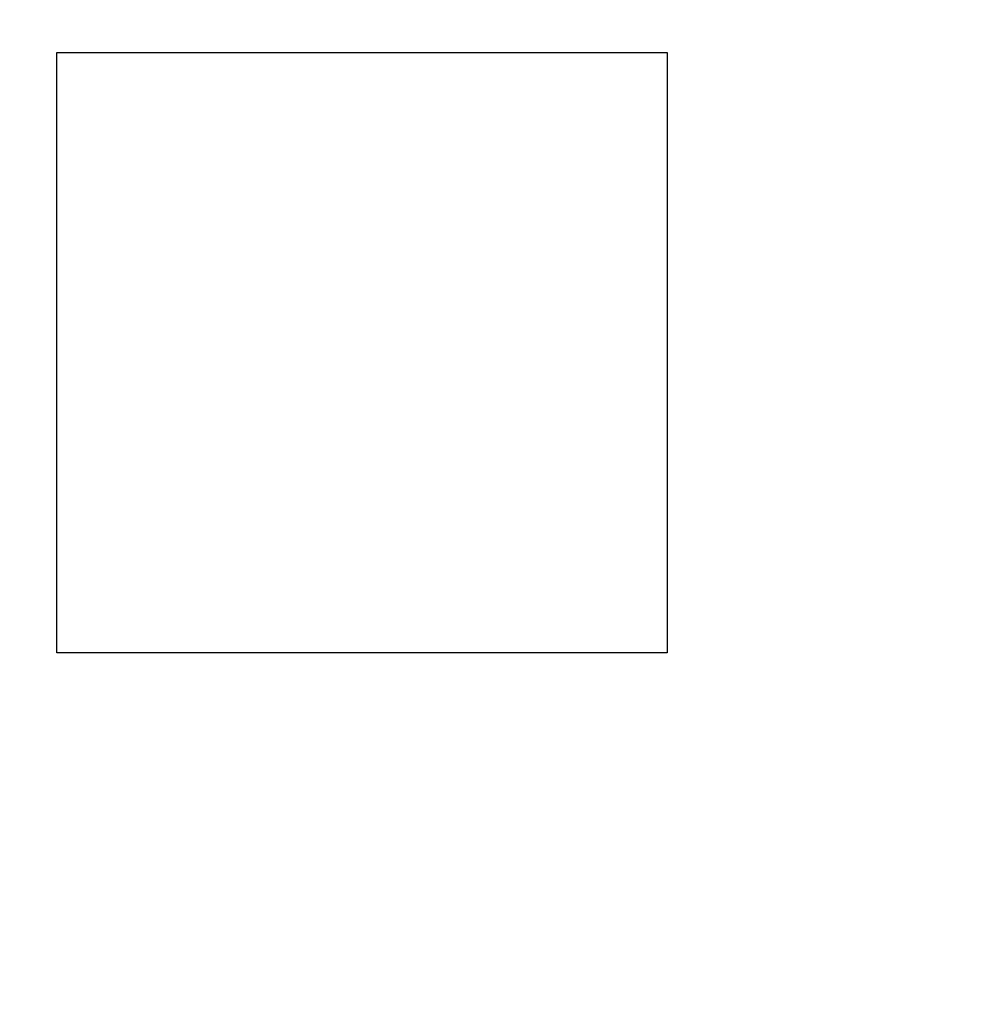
# Model space of a CAD drawing. Header units: millimetres. Extents: x 718 to 1157, y -195 to -52.
# Tile 102 of 156: x 1091 to 1096, y -135 to -130. Entities that reach past the tile are written whole.
import ezdxf

# ---------------------------------------------------------------- set-up
doc = ezdxf.new("R2010")
doc.units = ezdxf.units.MM
doc.header["$LTSCALE"] = 1.21
doc.header["$MEASUREMENT"] = 0
doc.header["$PDMODE"] = 3
doc.header["$PDSIZE"] = 0.3125
doc.layers.get('0').update_dxf_attribs({"linetype": 'CONTINUOUS'})
doc.layers.get('DEFPOINTS').update_dxf_attribs({"linetype": 'CONTINUOUS'})
doc.layers.add('Dim', color=3, linetype='CONTINUOUS', lineweight=25)
doc.styles.get("Standard").update_dxf_attribs({"font": 'txt', "width": 0.8})
doc.dimstyles.get("Standard").update_dxf_attribs({"dimtxt": 0.15625, "dimasz": 0.1875, "dimexe": 0.125, "dimexo": 0.0625, "dimgap": 0.09, "dimtad": 0, "dimtih": 1, "dimtoh": 1, "dimzin": 4, "dimdsep": 46, "dimtxsty": 'Standard', "dimblk": '_FILLED', "dimblk1": '_FILLED', "dimblk2": '_FILLED', "dimcen": 0.09, "dimazin": 1, "dimtp": 0.01, "dimtm": 0.01, "dimtfac": 1, "dimtofl": 0, "dimtmove": 0, "dimatfit": 3, "dimldrblk": '_FILLED', "dimfxl": 1, "dimtolj": 1, "dimtzin": 4, "dimarcsym": 0})

# ---------------------------------------------------------------- blocks, each defined once
blk = doc.blocks.new('_FILLED')
at = {"color": 0, "linetype": 'ByBlock'}
blk.add_solid([(0, 0), (-1, 0.1667), (-1, -0.1667)], dxfattribs=at)
blk = doc.blocks.new('*D41')
at = {"layer": 'DEFPOINTS', "color": 0}
for p in [(1078.3878, -101.7796), (1078.3878, -150.8296), (1143.3384, -150.8296)]:
    blk.add_point(p, dxfattribs=at)
at = {"layer": 'Dim', "color": 0, "lineweight": -2}
for p, q in [((1078.4503, -101.7796), (1143.4634, -101.7796)), ((1143.3384, -104.3196), (1143.3384, -122.3813)), ((1143.3384, -148.2896), (1143.3384, -130.2279)), ((1078.4503, -150.8296), (1143.4634, -150.8296))]:
    blk.add_line(p, q, dxfattribs=at)
at = {"layer": 'Dim', "color": 0, "lineweight": -2, "xscale": 2.54, "yscale": 2.54, "zscale": 2.54}
for p, rotation in [((1143.3384, -101.7796), 90), ((1143.3384, -150.8296), 270)]:
    blk.add_blockref('_FILLED', p, dxfattribs=dict(at, rotation=rotation))
at = {"layer": 'Dim', "color": 0, "insert": (1143.3384, -126.3046), "char_height": 2.5, "attachment_point": 5, "rotation": 90, "line_spacing_factor": 2.5}
blk.add_mtext('\\A1;49.05', dxfattribs=at)

msp = doc.modelspace()

# ---------------------------------------------------------------- linework, layer by layer
at = {"color": 7, "linetype": 'Continuous'}
for p, q in [((1091.2822, -130.0494), (1094.4322, -130.0494)), ((1091.2822, -133.1494), (1091.2822, -130.0494)), ((1094.4322, -130.0494), (1094.4322, -133.1494)), ((1094.4322, -133.1494), (1091.2822, -133.1494))]:
    msp.add_line(p, q, dxfattribs=at)

# ---------------------------------------------------------------- dimensions: what is measured, and where the dimension line sits
at = {"layer": 'Dim'}
dim = msp.add_linear_dim(base=(1143.3384, -150.8296), p1=(1078.3878, -101.7796), p2=(1078.3878, -150.8296), angle=90, dimstyle='Standard', override={"dimtxt": 2.5, "dimasz": 2.54, "dimtih": 0, "dimtoh": 0, "dimzin": 0, "dimcen": 0.198, "dimadec": 0, "dimazin": 0, "dimtp": 0, "dimtm": 0, "dimtdec": 4, "dimtzin": 0}, dxfattribs=at)
dim.commit()
dim.dimension.update_dxf_attribs({"geometry": '*D41', "text_midpoint": (1143.3384, -126.3046)})

doc.saveas('drawing.dxf')
